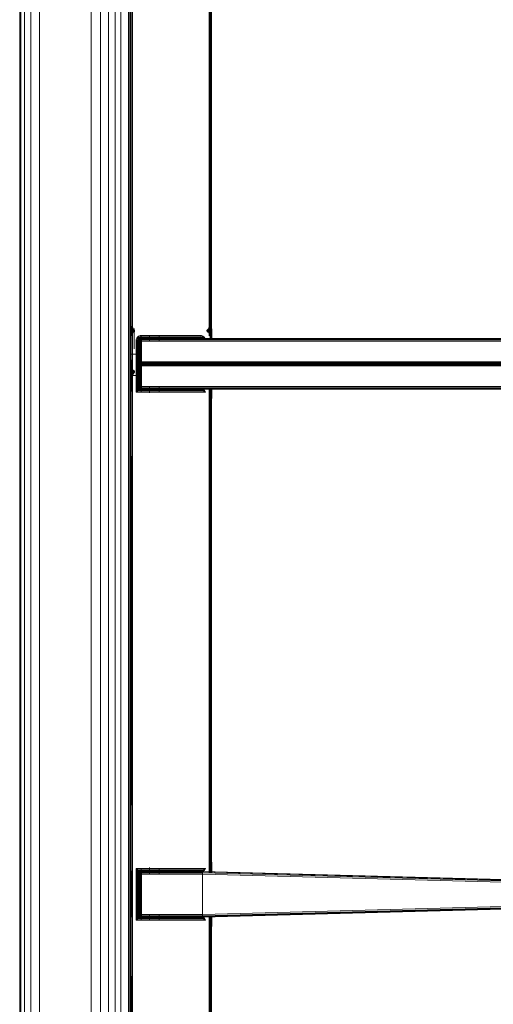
# Model space of a CAD drawing. Header units: millimetres. Extents: x 1 to 3476, y -521 to 159.
# Tile 94 of 130: x 2569 to 2673, y -403 to -187. Entities that reach past the tile are written whole.
import ezdxf

# ---------------------------------------------------------------- set-up
doc = ezdxf.new("R2010")
doc.units = ezdxf.units.MM
doc.layers.add('VG491211CA_dwg', color=8, linetype='Continuous', lineweight=9)

# ---------------------------------------------------------------- blocks, each defined once
blk = doc.blocks.new('VG491211CA_dwg-300031-Poziom 1')
at = {"color": 18, "lineweight": 9}
for p, q in [((0.75, -5.06), (0.75, -516.42)), ((1.02, -5.06), (1.02, -516.42)), ((1.83, -5.06), (1.83, -516.42)), ((3.18, -516.42), (3.18, -5.06)), ((5.07, -516.42), (5.07, -5.06)), ((16.43, -29.08), (16.43, -492.39)), ((18.45, -29.08), (18.45, -492.39)), ((20.21, -29.08), (20.21, -492.39)), ((21.69, -492.39), (21.69, -29.08)), ((22.91, -492.39), (22.91, -29.08)), ((24.61, -31.68), (24.61, -489.79)), ((24.92, -158.92), (24.92, -254.71)), ((25.04, -158.86), (25.04, -254.53)), ((25.22, -254.41), (25.22, -158.77)), ((25.49, -254.38), (25.49, -158.64)), ((42.29, -158.64), (42.29, -254.38)), ((42.55, -158.77), (42.29, -254.38)), ((42.55, -158.77), (42.55, -254.41)), ((42.73, -158.86), (42.55, -254.41)), ((42.74, -254.53), (42.73, -158.86)), ((42.74, -254.53), (42.85, -158.92)), ((42.85, -254.71), (42.85, -158.92)), ((25.04, -254.53), (25.22, -254.41)), ((25.22, -254.41), (25.49, -254.38)), ((25.24, -254.72), (25.22, -254.41)), ((25.54, -254.68), (25.22, -254.41)), ((25.49, -254.38), (25.54, -254.68)), ((42.23, -254.68), (42.29, -254.38)), ((42.55, -254.41), (42.23, -254.68)), ((42.29, -254.38), (42.55, -254.41)), ((42.55, -254.41), (42.54, -254.72)), ((42.55, -254.41), (42.74, -254.53)), ((24.92, -254.71), (24.89, -254.98)), ((24.89, -254.98), (24.96, -255.02)), ((24.89, -254.98), (24.92, -255.29)), ((24.89, -254.98), (24.89, -265.13)), ((24.89, -265.13), (24.89, -254.98)), ((25.04, -254.53), (24.92, -254.71)), ((24.92, -254.71), (25.07, -254.84)), ((24.92, -254.71), (24.96, -255.02)), ((24.92, -265.13), (24.92, -254.98)), ((24.96, -255.02), (24.92, -255.29)), ((24.92, -255.29), (25.07, -255.32)), ((24.92, -255.29), (25.04, -255.64)), ((24.92, -255.29), (24.92, -264.37)), ((25.07, -254.84), (24.96, -255.02)), ((24.96, -255.02), (25.15, -255.12)), ((24.96, -255.02), (25.07, -255.32)), ((25.07, -254.84), (25.04, -254.53)), ((25.24, -254.72), (25.04, -254.53)), ((25.04, -265.13), (25.04, -254.98)), ((25.04, -255.64), (25.07, -255.32)), ((25.04, -255.64), (25.21, -255.62)), ((25.22, -256.02), (25.04, -255.64)), ((25.04, -255.64), (25.04, -264.02)), ((25.24, -254.72), (25.07, -254.84)), ((25.15, -255.12), (25.07, -254.84)), ((25.33, -255.02), (25.07, -254.84)), ((25.07, -255.32), (25.15, -255.12)), ((25.07, -255.32), (25.3, -255.35)), ((25.07, -255.32), (25.21, -255.62)), ((25.33, -255.02), (25.15, -255.12)), ((25.3, -255.35), (25.15, -255.12)), ((25.21, -255.62), (25.3, -255.35)), ((25.21, -255.62), (25.61, -255.7)), ((25.21, -255.62), (25.47, -255.99)), ((25.22, -256.02), (25.21, -255.62)), ((25.22, -254.98), (25.22, -265.13)), ((25.22, -263.64), (25.22, -256.02)), ((25.49, -256.42), (25.22, -256.02)), ((25.54, -254.68), (25.24, -254.72)), ((25.33, -255.02), (25.24, -254.72)), ((25.3, -255.35), (25.33, -255.02)), ((25.3, -255.35), (25.55, -255.26)), ((25.61, -255.7), (25.3, -255.35)), ((25.54, -254.68), (25.33, -255.02)), ((25.7, -254.98), (25.33, -255.02)), ((25.55, -255.26), (25.33, -255.02)), ((25.61, -255.7), (25.47, -255.99)), ((25.47, -255.99), (25.49, -256.42)), ((25.49, -254.98), (25.49, -256.42)), ((25.49, -263.23), (25.49, -256.42)), ((25.54, -254.68), (25.7, -254.98)), ((25.55, -255.26), (25.7, -254.98)), ((25.55, -255.26), (25.96, -255.28)), ((25.61, -255.7), (25.55, -255.26)), ((25.9, -255.56), (25.55, -255.26)), ((25.9, -255.56), (25.61, -255.7)), ((25.7, -254.98), (25.96, -255.28)), ((25.87, -254.84), (25.87, -259.3)), ((25.96, -255.28), (25.9, -255.56)), ((26.59, -256.68), (26.83, -256.49)), ((26.83, -256.49), (26.8, -256.89)), ((26.83, -256.49), (27.14, -256.38)), ((27.02, -256.72), (26.83, -256.49)), ((27.14, -256.38), (27.29, -256.64)), ((40.64, -256.38), (27.14, -256.38)), ((27.41, -260.09), (27.41, -256.34)), ((29.24, -257.58), (29.24, -256.38)), ((31.34, -257.58), (31.34, -256.38)), ((40.48, -256.64), (40.64, -256.38)), ((40.64, -256.38), (40.94, -256.49)), ((40.94, -256.49), (40.76, -256.72)), ((40.94, -256.49), (41.19, -256.68)), ((40.94, -256.49), (40.97, -256.89)), ((41.81, -255.28), (42.07, -254.98)), ((41.81, -255.28), (42.23, -255.26)), ((41.88, -255.56), (41.81, -255.28)), ((42.23, -255.26), (41.88, -255.56)), ((42.16, -255.7), (41.88, -255.56)), ((42.07, -254.98), (42.23, -254.68)), ((42.44, -255.02), (42.07, -254.98)), ((42.07, -254.98), (42.23, -255.26)), ((42.23, -255.26), (42.16, -255.7)), ((42.16, -255.7), (42.48, -255.35)), ((42.16, -255.7), (42.56, -255.62)), ((42.3, -255.99), (42.16, -255.7)), ((42.54, -254.72), (42.23, -254.68)), ((42.23, -254.68), (42.44, -255.02)), ((42.44, -255.02), (42.23, -255.26)), ((42.23, -255.26), (42.48, -255.35)), ((42.29, -256.42), (42.29, -254.98)), ((42.29, -256.42), (42.3, -255.99)), ((42.55, -256.02), (42.29, -256.42)), ((42.3, -255.99), (42.56, -255.62)), ((42.54, -254.72), (42.44, -255.02)), ((42.71, -254.84), (42.44, -255.02)), ((42.63, -255.12), (42.44, -255.02)), ((42.44, -255.02), (42.48, -255.35)), ((42.48, -255.35), (42.63, -255.12)), ((42.48, -255.35), (42.71, -255.32)), ((42.48, -255.35), (42.56, -255.62)), ((42.74, -254.53), (42.54, -254.72)), ((42.71, -254.84), (42.54, -254.72)), ((42.55, -257.32), (42.55, -254.98)), ((42.56, -255.62), (42.55, -256.02)), ((42.74, -255.64), (42.55, -256.02)), ((42.55, -256.02), (42.55, -257.32)), ((42.56, -255.62), (42.71, -255.32)), ((42.56, -255.62), (42.74, -255.64)), ((42.71, -254.84), (42.63, -255.12)), ((42.81, -255.02), (42.63, -255.12)), ((42.63, -255.12), (42.71, -255.32)), ((42.74, -254.53), (42.71, -254.84)), ((42.85, -254.71), (42.71, -254.84)), ((42.81, -255.02), (42.71, -254.84)), ((42.71, -255.32), (42.81, -255.02)), ((42.85, -255.29), (42.71, -255.32)), ((42.71, -255.32), (42.74, -255.64)), ((42.85, -254.71), (42.74, -254.53)), ((42.74, -254.98), (42.74, -257.32)), ((42.74, -255.64), (42.85, -255.29)), ((42.74, -257.32), (42.74, -255.64)), ((42.81, -255.02), (42.85, -254.71)), ((42.89, -254.98), (42.81, -255.02)), ((42.85, -255.29), (42.81, -255.02)), ((42.89, -254.98), (42.85, -254.71)), ((42.85, -255.29), (42.89, -254.98)), ((42.85, -254.98), (42.85, -257.32)), ((42.85, -257.32), (42.85, -255.29)), ((42.89, -257.32), (42.89, -254.98)), ((42.89, -254.98), (42.89, -257.32)), ((26.29, -257.22), (26.41, -256.92)), ((26.29, -257.22), (26.29, -262.43)), ((26.55, -257.38), (26.29, -257.22)), ((26.41, -256.92), (26.59, -256.68)), ((26.41, -256.92), (26.8, -256.89)), ((26.41, -256.92), (26.63, -257.11)), ((26.63, -257.11), (26.55, -257.38)), ((26.55, -257.38), (26.78, -257.21)), ((26.55, -257.38), (26.55, -262.28)), ((26.74, -257.49), (26.55, -257.38)), ((26.8, -256.89), (26.59, -256.68)), ((26.8, -256.89), (26.63, -257.11)), ((26.63, -257.11), (26.91, -257)), ((26.63, -257.11), (26.78, -257.21)), ((26.78, -257.21), (26.74, -257.49)), ((26.74, -257.49), (26.89, -257.29)), ((26.85, -257.55), (26.74, -257.49)), ((26.74, -257.49), (26.74, -262.17)), ((26.91, -257), (26.78, -257.21)), ((26.78, -257.21), (27.01, -257.09)), ((26.78, -257.21), (26.89, -257.29)), ((27.02, -256.72), (26.8, -256.89)), ((26.91, -257), (26.8, -256.89)), ((26.85, -257.55), (26.89, -257.29)), ((26.85, -257.55), (26.92, -257.31)), ((26.85, -262.1), (26.85, -257.55)), ((26.89, -257.58), (26.85, -257.55)), ((26.89, -257.29), (27.01, -257.09)), ((26.89, -257.29), (26.92, -257.31)), ((26.89, -257.58), (26.92, -257.31)), ((26.92, -257.31), (26.89, -257.58)), ((26.89, -257.58), (26.96, -257.33)), ((26.89, -257.58), (26.89, -262.08)), ((26.92, -257.58), (26.89, -257.58)), ((26.89, -262.08), (26.89, -257.58)), ((27.02, -256.72), (26.91, -257)), ((27.12, -256.87), (26.91, -257)), ((27.01, -257.09), (26.91, -257)), ((26.92, -257.31), (27.01, -257.09)), ((26.92, -257.31), (27.04, -257.13)), ((27.04, -257.13), (26.92, -257.31)), ((26.92, -257.31), (27.06, -257.14)), ((26.92, -257.31), (26.96, -257.33)), ((26.96, -257.33), (26.92, -257.58)), ((26.92, -257.58), (27.06, -257.37)), ((26.92, -257.58), (26.92, -262.08)), ((27.04, -257.58), (26.92, -257.58)), ((27.06, -257.14), (26.96, -257.33)), ((26.96, -257.33), (27.11, -257.2)), ((26.96, -257.33), (27.06, -257.37)), ((27.01, -257.09), (27.12, -256.87)), ((27.01, -257.09), (27.2, -256.98)), ((27.22, -257.01), (27.01, -257.09)), ((27.04, -257.13), (27.01, -257.09)), ((27.29, -256.64), (27.02, -256.72)), ((27.12, -256.87), (27.02, -256.72)), ((27.22, -257.01), (27.04, -257.13)), ((27.04, -257.13), (27.22, -257.01)), ((27.06, -257.14), (27.04, -257.13)), ((27.04, -257.58), (27.06, -257.37)), ((27.04, -262.08), (27.04, -257.58)), ((27.22, -257.58), (27.04, -257.58)), ((27.22, -257.01), (27.06, -257.14)), ((27.24, -257.05), (27.06, -257.14)), ((27.11, -257.2), (27.06, -257.14)), ((27.06, -257.37), (27.11, -257.2)), ((27.06, -257.37), (27.24, -257.33)), ((27.22, -257.58), (27.06, -257.37)), ((27.24, -257.05), (27.11, -257.2)), ((27.11, -257.2), (27.28, -257.14)), ((27.24, -257.33), (27.11, -257.2)), ((27.29, -256.64), (27.12, -256.87)), ((27.4, -256.83), (27.12, -256.87)), ((27.2, -256.98), (27.12, -256.87)), ((27.2, -256.98), (27.4, -256.83)), ((27.2, -256.98), (27.47, -256.94)), ((27.22, -257.01), (27.2, -256.98)), ((27.22, -257.01), (27.47, -256.94)), ((27.49, -256.98), (27.22, -257.01)), ((27.22, -257.01), (27.49, -256.98)), ((27.24, -257.05), (27.22, -257.01)), ((27.22, -257.58), (27.24, -257.33)), ((27.22, -262.08), (27.22, -257.58)), ((27.49, -257.58), (27.22, -257.58)), ((27.49, -256.98), (27.24, -257.05)), ((27.49, -257.01), (27.24, -257.05)), ((27.28, -257.14), (27.24, -257.05)), ((27.24, -257.33), (27.28, -257.14)), ((27.24, -257.33), (27.49, -257.31)), ((27.49, -257.58), (27.24, -257.33)), ((27.49, -257.01), (27.28, -257.14)), ((27.28, -257.14), (27.49, -257.13)), ((27.49, -257.31), (27.28, -257.14)), ((27.29, -256.64), (27.4, -256.83)), ((40.48, -256.64), (27.29, -256.64)), ((40.37, -256.83), (27.4, -256.83)), ((27.4, -256.83), (27.47, -256.94)), ((27.47, -256.94), (40.31, -256.94)), ((27.47, -256.94), (27.49, -256.98)), ((27.49, -256.98), (27.49, -257.01)), ((40.89, -256.98), (27.49, -256.98)), ((27.49, -256.98), (40.29, -256.98)), ((27.49, -257.01), (27.49, -257.13)), ((40.89, -257.01), (27.49, -257.01)), ((27.49, -257.13), (40.89, -257.13)), ((27.49, -257.13), (27.49, -257.31)), ((27.49, -257.31), (40.89, -257.31)), ((27.49, -257.31), (27.49, -257.58)), ((27.49, -257.58), (40.89, -257.58)), ((27.49, -262.08), (27.49, -257.58)), ((40.29, -256.98), (40.31, -256.94)), ((40.55, -257.01), (40.29, -256.98)), ((40.29, -256.98), (40.65, -257.02)), ((40.29, -256.98), (40.81, -257.01)), ((40.55, -257.01), (40.29, -256.98)), ((40.31, -256.94), (40.37, -256.83)), ((40.31, -256.94), (40.57, -256.98)), ((40.31, -256.94), (40.55, -257.01)), ((40.37, -256.83), (40.48, -256.64)), ((40.65, -256.87), (40.37, -256.83)), ((40.37, -256.83), (40.57, -256.98)), ((40.76, -256.72), (40.48, -256.64)), ((40.48, -256.64), (40.65, -256.87)), ((40.57, -256.98), (40.55, -257.01)), ((40.55, -257.01), (40.65, -257.02)), ((40.76, -257.12), (40.55, -257.01)), ((40.76, -257.12), (40.55, -257.01)), ((40.74, -257.13), (40.55, -257.01)), ((40.55, -257.01), (40.77, -257.09)), ((40.65, -256.87), (40.57, -256.98)), ((40.57, -256.98), (40.77, -257.09)), ((40.76, -256.72), (40.65, -256.87)), ((40.86, -257), (40.65, -256.87)), ((40.65, -256.87), (40.77, -257.09)), ((40.65, -257.02), (40.81, -257.01)), ((40.77, -257.12), (40.65, -257.02)), ((40.65, -257.02), (40.89, -257.11)), ((40.74, -257.13), (40.77, -257.09)), ((40.85, -257.31), (40.74, -257.13)), ((40.74, -257.13), (40.85, -257.31)), ((40.97, -256.89), (40.76, -256.72)), ((40.76, -256.72), (40.86, -257)), ((40.76, -257.12), (40.89, -257.3)), ((40.77, -257.09), (40.86, -257)), ((40.77, -257.09), (40.89, -257.29)), ((40.85, -257.31), (40.77, -257.09)), ((40.89, -257.11), (40.77, -257.12)), ((40.77, -257.12), (40.89, -257.3)), ((40.86, -257), (40.97, -256.89)), ((117.3, -257.01), (40.89, -257.01)), ((40.89, -257.13), (117.11, -257.13)), ((117, -257.31), (40.89, -257.31)), ((40.89, -257.58), (116.96, -257.58)), ((40.97, -256.89), (41.19, -256.68)), ((41.37, -256.92), (40.97, -256.89)), ((41.19, -256.68), (41.37, -256.92)), ((24.92, -260.42), (24.88, -260.42)), ((24.88, -260.42), (24.92, -260.42)), ((24.88, -260.42), (24.92, -270.12)), ((24.88, -260.42), (24.88, -270.12)), ((24.88, -270.12), (24.88, -260.42)), ((25.03, -260.42), (24.92, -260.42)), ((24.92, -260.42), (25.03, -260.42)), ((24.92, -260.42), (24.92, -270.12)), ((24.92, -270.12), (24.92, -260.42)), ((25.22, -260.42), (25.03, -260.42)), ((25.03, -260.42), (25.22, -260.42)), ((25.03, -260.42), (25.03, -270.06)), ((25.22, -269.97), (25.03, -260.42)), ((25.03, -270.06), (25.03, -260.42)), ((25.48, -260.42), (25.22, -260.42)), ((25.22, -260.42), (25.48, -260.42)), ((25.22, -269.97), (25.22, -260.42)), ((25.48, -269.84), (25.22, -260.42)), ((25.22, -260.42), (25.22, -269.97)), ((25.48, -260.42), (27.49, -260.42)), ((25.48, -269.84), (25.48, -260.42)), ((26.8, -262.09), (26.28, -261.82)), ((26.28, -261.82), (26.64, -262.19)), ((26.28, -261.82), (26.54, -262.35)), ((26.28, -261.82), (26.28, -268.74)), ((27.49, -261.82), (26.28, -261.82)), ((26.29, -262.43), (26.55, -262.28)), ((26.41, -262.74), (26.29, -262.43)), ((26.63, -262.55), (26.41, -262.74)), ((26.59, -262.98), (26.41, -262.74)), ((26.41, -262.74), (26.8, -262.77)), ((26.64, -262.19), (26.54, -262.35)), ((26.77, -262.57), (26.54, -262.35)), ((26.54, -262.35), (26.54, -268.21)), ((26.75, -262.65), (26.54, -262.35)), ((26.55, -262.28), (26.74, -262.17)), ((26.55, -262.28), (26.78, -262.45)), ((26.55, -262.28), (26.63, -262.55)), ((26.59, -262.98), (26.8, -262.77)), ((26.83, -263.16), (26.59, -262.98)), ((26.78, -262.45), (26.63, -262.55)), ((26.63, -262.55), (26.91, -262.66)), ((26.63, -262.55), (26.8, -262.77)), ((26.8, -262.09), (26.64, -262.19)), ((27.03, -262.31), (26.64, -262.19)), ((26.64, -262.19), (26.88, -262.42)), ((26.64, -262.19), (26.77, -262.57)), ((26.84, -262.95), (26.73, -262.72)), ((26.73, -262.72), (26.73, -267.84)), ((26.74, -262.17), (26.85, -262.1)), ((26.74, -262.17), (26.78, -262.45)), ((26.89, -262.37), (26.74, -262.17)), ((26.75, -262.65), (26.88, -262.72)), ((26.77, -262.57), (26.88, -262.42)), ((26.77, -262.57), (26.99, -262.54)), ((26.77, -262.57), (26.88, -262.72)), ((26.89, -262.37), (26.78, -262.45)), ((26.78, -262.45), (26.91, -262.66)), ((27.01, -262.56), (26.78, -262.45)), ((27.1, -262.29), (26.8, -262.09)), ((27.1, -262.29), (26.8, -262.09)), ((26.8, -262.77), (26.91, -262.66)), ((26.8, -262.77), (27.02, -262.94)), ((26.83, -263.16), (26.8, -262.77)), ((26.83, -263.16), (27.02, -262.94)), ((26.84, -262.95), (26.88, -262.72)), ((26.84, -262.95), (26.92, -262.76)), ((26.84, -267.61), (26.84, -262.95)), ((26.88, -263.02), (26.84, -262.95)), ((26.85, -262.1), (26.89, -262.08)), ((26.89, -262.37), (26.85, -262.1)), ((26.92, -262.34), (26.85, -262.1)), ((26.88, -262.42), (27.03, -262.31)), ((26.99, -262.54), (26.88, -262.42)), ((26.88, -262.72), (26.99, -262.54)), ((26.88, -262.72), (27.03, -262.57)), ((26.88, -262.72), (26.92, -262.76)), ((26.88, -263.02), (26.92, -262.76)), ((26.92, -262.76), (26.88, -263.02)), ((26.88, -263.02), (26.95, -262.78)), ((26.88, -263.02), (26.88, -267.54)), ((26.92, -263.02), (26.88, -263.02)), ((26.88, -267.54), (26.88, -263.02)), ((26.89, -262.08), (26.92, -262.08)), ((26.89, -262.08), (26.92, -262.34)), ((26.92, -262.34), (26.89, -262.08)), ((26.89, -262.08), (26.96, -262.33)), ((26.92, -262.34), (26.89, -262.37)), ((27.01, -262.56), (26.89, -262.37)), ((26.91, -262.66), (27.01, -262.56)), ((26.91, -262.66), (27.12, -262.79)), ((27.02, -262.94), (26.91, -262.66)), ((26.92, -262.08), (27.04, -262.08)), ((26.92, -262.08), (27.06, -262.29)), ((26.92, -262.08), (26.96, -262.33)), ((26.96, -262.33), (26.92, -262.34)), ((26.92, -262.34), (27.04, -262.53)), ((27.04, -262.53), (26.92, -262.34)), ((26.92, -262.34), (27.06, -262.51)), ((26.92, -262.34), (27.01, -262.56)), ((26.92, -262.76), (27.03, -262.57)), ((27.03, -262.57), (26.92, -262.76)), ((26.92, -262.76), (27.05, -262.59)), ((26.92, -262.76), (26.95, -262.78)), ((26.95, -262.78), (26.92, -263.02)), ((26.92, -263.02), (27.05, -262.82)), ((26.92, -263.02), (26.92, -267.54)), ((27.03, -263.02), (26.92, -263.02)), ((27.05, -262.59), (26.95, -262.78)), ((26.95, -262.78), (27.1, -262.65)), ((26.95, -262.78), (27.05, -262.82)), ((27.06, -262.29), (26.96, -262.33)), ((26.96, -262.33), (27.11, -262.46)), ((26.96, -262.33), (27.06, -262.51)), ((26.99, -262.54), (27.03, -262.31)), ((26.99, -262.54), (27.18, -262.42)), ((27.03, -262.57), (26.99, -262.54)), ((27.01, -262.56), (27.04, -262.53)), ((27.12, -262.79), (27.01, -262.56)), ((27.2, -262.68), (27.01, -262.56)), ((27.22, -262.64), (27.01, -262.56)), ((27.02, -262.94), (27.12, -262.79)), ((27.02, -262.94), (27.29, -263.02)), ((27.03, -262.31), (27.18, -262.42)), ((27.03, -262.57), (27.18, -262.42)), ((27.22, -262.46), (27.03, -262.57)), ((27.03, -262.57), (27.22, -262.46)), ((27.05, -262.59), (27.03, -262.57)), ((27.03, -263.02), (27.05, -262.82)), ((27.03, -267.54), (27.03, -263.02)), ((27.22, -263.02), (27.03, -263.02)), ((27.04, -262.08), (27.22, -262.08)), ((27.06, -262.29), (27.04, -262.08)), ((27.04, -262.53), (27.06, -262.51)), ((27.22, -262.64), (27.04, -262.53)), ((27.04, -262.53), (27.22, -262.64)), ((27.22, -262.46), (27.05, -262.59)), ((27.23, -262.5), (27.05, -262.59)), ((27.1, -262.65), (27.05, -262.59)), ((27.05, -262.82), (27.1, -262.65)), ((27.05, -262.82), (27.23, -262.78)), ((27.22, -263.02), (27.05, -262.82)), ((27.22, -262.08), (27.06, -262.29)), ((27.11, -262.46), (27.06, -262.29)), ((27.24, -262.33), (27.06, -262.29)), ((27.06, -262.51), (27.11, -262.46)), ((27.06, -262.51), (27.24, -262.61)), ((27.22, -262.64), (27.06, -262.51)), ((27.1, -262.29), (27.18, -262.42)), ((27.23, -262.5), (27.1, -262.65)), ((27.1, -262.65), (27.27, -262.59)), ((27.23, -262.78), (27.1, -262.65)), ((27.24, -262.33), (27.11, -262.46)), ((27.24, -262.61), (27.11, -262.46)), ((27.28, -262.51), (27.11, -262.46)), ((27.12, -262.79), (27.2, -262.68)), ((27.12, -262.79), (27.4, -262.83)), ((27.29, -263.02), (27.12, -262.79)), ((27.29, -263.02), (27.14, -263.28)), ((40.58, -262.27), (27.18, -262.27)), ((27.18, -262.27), (27.4, -262.39)), ((27.18, -262.42), (27.4, -262.39)), ((27.22, -262.46), (27.18, -262.42)), ((27.2, -262.68), (27.22, -262.64)), ((27.4, -262.83), (27.2, -262.68)), ((27.47, -262.72), (27.2, -262.68)), ((27.22, -262.08), (27.49, -262.08)), ((27.24, -262.33), (27.22, -262.08)), ((27.22, -262.46), (27.4, -262.39)), ((27.48, -262.42), (27.22, -262.46)), ((27.22, -262.46), (27.48, -262.42)), ((27.23, -262.5), (27.22, -262.46)), ((27.22, -262.64), (27.24, -262.61)), ((27.49, -262.68), (27.22, -262.64)), ((27.22, -262.64), (27.49, -262.68)), ((27.47, -262.72), (27.22, -262.64)), ((27.22, -263.02), (27.23, -262.78)), ((27.22, -267.54), (27.22, -263.02)), ((27.48, -263.02), (27.22, -263.02)), ((27.48, -262.42), (27.23, -262.5)), ((27.48, -262.46), (27.23, -262.5)), ((27.27, -262.59), (27.23, -262.5)), ((27.23, -262.78), (27.27, -262.59)), ((27.23, -262.78), (27.48, -262.76)), ((27.48, -263.02), (27.23, -262.78)), ((27.49, -262.08), (27.24, -262.33)), ((27.28, -262.51), (27.24, -262.33)), ((27.49, -262.34), (27.24, -262.33)), ((27.24, -262.61), (27.28, -262.51)), ((27.24, -262.61), (27.49, -262.64)), ((27.49, -262.68), (27.24, -262.61)), ((27.48, -262.46), (27.27, -262.59)), ((27.27, -262.59), (27.48, -262.57)), ((27.48, -262.76), (27.27, -262.59)), ((27.49, -262.34), (27.28, -262.51)), ((27.49, -262.64), (27.28, -262.51)), ((27.49, -262.53), (27.28, -262.51)), ((27.4, -262.83), (27.29, -263.02)), ((27.4, -262.39), (40.35, -262.39)), ((27.4, -262.39), (27.48, -262.42)), ((27.41, -263.31), (27.41, -261.82)), ((27.98, -262.42), (27.48, -262.42)), ((27.48, -262.42), (27.98, -262.42)), ((27.48, -262.57), (117.44, -262.57)), ((27.48, -262.57), (27.48, -262.76)), ((27.48, -262.76), (117.33, -262.76)), ((27.48, -262.76), (27.48, -263.02)), ((27.48, -263.02), (117.29, -263.02)), ((27.48, -267.54), (27.48, -263.02)), ((40.89, -262.08), (27.49, -262.08)), ((27.49, -262.08), (27.49, -262.34)), ((40.89, -262.34), (27.49, -262.34)), ((27.49, -262.34), (27.49, -262.53)), ((117.11, -262.53), (27.49, -262.53)), ((32.47, -262.46), (27.98, -262.46)), ((40.65, -262.29), (40.95, -262.09)), ((116.96, -262.08), (40.89, -262.08)), ((40.89, -262.34), (117, -262.34)), ((24.92, -264.37), (24.89, -265.13)), ((24.89, -265.13), (24.96, -264.64)), ((24.89, -265.13), (24.92, -265.13)), ((24.92, -265.13), (24.89, -265.13)), ((25.04, -264.02), (24.92, -264.37)), ((24.92, -264.37), (25.07, -264.34)), ((24.92, -264.37), (24.96, -264.64)), ((24.96, -264.64), (24.92, -265.13)), ((24.92, -265.13), (25.07, -264.82)), ((24.92, -265.13), (25.04, -265.13)), ((25.04, -265.13), (24.92, -265.13)), ((25.07, -264.34), (24.96, -264.64)), ((24.96, -264.64), (25.15, -264.54)), ((24.96, -264.64), (25.07, -264.82)), ((25.04, -264.02), (25.22, -263.64)), ((25.07, -264.34), (25.04, -264.02)), ((25.21, -264.04), (25.04, -264.02)), ((25.04, -265.13), (25.07, -264.82)), ((25.04, -265.13), (25.24, -264.93)), ((25.04, -265.13), (25.22, -265.13)), ((25.22, -265.13), (25.04, -265.13)), ((25.21, -264.04), (25.07, -264.34)), ((25.3, -264.3), (25.07, -264.34)), ((25.15, -264.54), (25.07, -264.34)), ((25.07, -264.82), (25.15, -264.54)), ((25.07, -264.82), (25.33, -264.64)), ((25.07, -264.82), (25.24, -264.93)), ((25.15, -264.54), (25.3, -264.3)), ((25.15, -264.54), (25.33, -264.64)), ((25.21, -264.04), (25.22, -263.64)), ((25.47, -263.67), (25.21, -264.04)), ((25.61, -263.96), (25.21, -264.04)), ((25.3, -264.3), (25.21, -264.04)), ((25.22, -263.64), (25.49, -263.23)), ((25.22, -265.13), (25.24, -264.93)), ((25.22, -265.13), (25.49, -265.13)), ((25.49, -265.13), (25.22, -265.13)), ((25.24, -264.93), (25.33, -264.64)), ((25.54, -264.98), (25.24, -264.93)), ((25.49, -265.13), (25.24, -264.93)), ((25.3, -264.3), (25.61, -263.96)), ((25.33, -264.64), (25.3, -264.3)), ((25.55, -264.4), (25.3, -264.3)), ((25.33, -264.64), (25.55, -264.4)), ((25.33, -264.64), (25.7, -264.68)), ((25.54, -264.98), (25.33, -264.64)), ((25.49, -263.23), (25.47, -263.67)), ((25.47, -263.67), (25.61, -263.96)), ((27.48, -265.13), (25.49, -265.13)), ((25.7, -264.68), (25.51, -265.06)), ((25.55, -264.4), (25.61, -263.96)), ((25.55, -264.4), (25.9, -264.09)), ((25.96, -264.38), (25.55, -264.4)), ((25.7, -264.68), (25.55, -264.4)), ((25.61, -263.96), (25.9, -264.09)), ((25.96, -264.38), (25.7, -264.68)), ((25.9, -264.09), (25.96, -264.38)), ((26.28, -265.13), (27.48, -265.13)), ((27.14, -263.28), (26.83, -263.16)), ((27.41, -268.82), (27.41, -265.06)), ((26.54, -268.21), (26.28, -268.74)), ((26.28, -268.74), (26.64, -268.37)), ((26.28, -268.74), (26.8, -268.48)), ((26.28, -268.74), (41.48, -268.74)), ((26.75, -267.91), (26.54, -268.21)), ((26.75, -267.91), (26.54, -268.21)), ((26.54, -268.21), (26.64, -268.37)), ((26.77, -267.99), (26.64, -268.37)), ((26.64, -268.37), (26.88, -268.14)), ((26.64, -268.37), (27.03, -268.25)), ((26.64, -268.37), (26.8, -268.48)), ((26.73, -267.84), (26.84, -267.61)), ((26.75, -267.91), (26.88, -267.84)), ((26.77, -267.99), (26.88, -267.84)), ((26.88, -268.14), (26.77, -267.99)), ((26.99, -268.03), (26.77, -267.99)), ((27.03, -268.25), (26.8, -268.48)), ((27.1, -268.27), (26.8, -268.48)), ((26.8, -268.48), (40.95, -268.48)), ((26.84, -267.61), (26.88, -267.54)), ((26.88, -267.84), (26.84, -267.61)), ((26.92, -267.8), (26.84, -267.61)), ((26.92, -267.8), (26.88, -267.54)), ((26.88, -267.54), (26.95, -267.91)), ((26.88, -267.54), (26.92, -267.8)), ((26.88, -267.54), (26.92, -267.54)), ((26.92, -267.8), (26.88, -267.54)), ((26.88, -267.54), (26.92, -267.8)), ((26.88, -267.54), (26.95, -267.78)), ((26.92, -267.8), (26.88, -267.84)), ((26.99, -268.03), (26.88, -267.84)), ((27.03, -267.99), (26.88, -267.84)), ((26.99, -268.03), (26.88, -268.14)), ((27.03, -268.25), (26.88, -268.14)), ((26.92, -267.54), (27.03, -267.54)), ((26.92, -267.54), (27.05, -267.74)), ((26.92, -267.54), (26.95, -267.78)), ((26.95, -267.78), (26.92, -267.8)), ((26.95, -267.91), (26.92, -267.8)), ((26.92, -267.8), (27.04, -268)), ((26.92, -267.8), (27.03, -267.99)), ((27.03, -267.99), (26.92, -267.8)), ((26.92, -267.8), (27.04, -268)), ((26.92, -267.8), (26.95, -267.91)), ((27.03, -267.99), (26.92, -267.8)), ((26.92, -267.8), (27.03, -267.99)), ((26.92, -267.8), (27.05, -267.97)), ((27.05, -267.74), (26.95, -267.78)), ((26.95, -267.78), (27.1, -267.91)), ((26.95, -267.78), (27.05, -267.97)), ((27.04, -268), (26.95, -267.91)), ((26.95, -267.91), (27.07, -268.04)), ((26.95, -267.91), (27.04, -268)), ((27.03, -267.99), (26.99, -268.03)), ((27.03, -268.25), (26.99, -268.03)), ((27.18, -268.14), (26.99, -268.03)), ((27.03, -267.54), (27.22, -267.54)), ((27.05, -267.74), (27.03, -267.54)), ((27.05, -267.97), (27.03, -267.99)), ((27.03, -267.99), (27.04, -268)), ((27.04, -268), (27.03, -267.99)), ((27.22, -268.1), (27.03, -267.99)), ((27.03, -267.99), (27.22, -268.1)), ((27.22, -268.1), (27.03, -267.99)), ((27.03, -267.99), (27.22, -268.1)), ((27.21, -268.1), (27.03, -267.99)), ((27.03, -267.99), (27.21, -268.1)), ((27.18, -268.14), (27.03, -267.99)), ((27.03, -268.25), (27.18, -268.14)), ((27.07, -268.04), (27.04, -268)), ((27.04, -268), (27.07, -268.04)), ((27.22, -268.11), (27.04, -268)), ((27.21, -268.1), (27.04, -268)), ((27.04, -268), (27.22, -268.11)), ((27.04, -268), (27.21, -268.1)), ((27.22, -267.54), (27.05, -267.74)), ((27.1, -267.91), (27.05, -267.74)), ((27.23, -267.78), (27.05, -267.74)), ((27.1, -267.91), (27.05, -267.97)), ((27.05, -267.97), (27.23, -268.06)), ((27.22, -268.1), (27.05, -267.97)), ((27.07, -268.04), (27.22, -268.11)), ((27.23, -267.78), (27.1, -267.91)), ((27.23, -268.06), (27.1, -267.91)), ((27.27, -267.97), (27.1, -267.91)), ((27.1, -268.27), (27.18, -268.14)), ((27.18, -268.14), (27.22, -268.1)), ((27.4, -268.18), (27.18, -268.14)), ((27.4, -268.18), (27.18, -268.29)), ((27.18, -268.29), (40.58, -268.29)), ((27.22, -268.11), (27.21, -268.1)), ((27.21, -268.1), (27.22, -268.1)), ((27.48, -268.14), (27.21, -268.1)), ((27.48, -268.14), (27.21, -268.1)), ((27.21, -268.1), (27.22, -268.11)), ((27.21, -268.1), (27.48, -268.14)), ((27.21, -268.1), (27.48, -268.14)), ((27.22, -268.1), (27.21, -268.1)), ((27.22, -267.54), (27.48, -267.54)), ((27.23, -267.78), (27.22, -267.54)), ((27.22, -268.1), (27.23, -268.06)), ((27.48, -268.14), (27.22, -268.1)), ((27.48, -268.14), (27.22, -268.1)), ((27.22, -268.1), (27.48, -268.14)), ((27.22, -268.1), (27.48, -268.14)), ((27.4, -268.18), (27.22, -268.1)), ((27.22, -268.11), (27.48, -268.14)), ((27.48, -267.54), (27.23, -267.78)), ((27.27, -267.97), (27.23, -267.78)), ((27.48, -267.8), (27.23, -267.78)), ((27.23, -268.06), (27.27, -267.97)), ((27.23, -268.06), (27.48, -268.1)), ((27.48, -268.14), (27.23, -268.06)), ((27.48, -267.8), (27.27, -267.97)), ((27.48, -268.1), (27.27, -267.97)), ((27.48, -267.99), (27.27, -267.97)), ((27.48, -268.14), (27.4, -268.18)), ((40.35, -268.18), (27.4, -268.18)), ((40.68, -267.54), (27.48, -267.54)), ((27.48, -267.54), (27.48, -267.8)), ((117.33, -267.8), (27.48, -267.8)), ((27.48, -267.8), (27.48, -267.99)), ((40.68, -267.99), (27.48, -267.99)), ((27.48, -267.99), (27.48, -268.1)), ((27.48, -268.1), (40.69, -268.1)), ((27.48, -268.1), (27.48, -268.14)), ((27.48, -268.14), (40.69, -268.14)), ((40.28, -268.14), (27.48, -268.14)), ((29.24, -268.94), (29.24, -267.54)), ((31.34, -268.74), (31.34, -267.54)), ((40.54, -268.1), (40.28, -268.14)), ((40.28, -268.14), (40.54, -268.1)), ((40.35, -268.18), (40.28, -268.14)), ((40.31, -268.14), (40.28, -268.14)), ((40.31, -268.14), (40.59, -268.1)), ((40.31, -268.14), (40.54, -268.1)), ((40.42, -268.14), (40.31, -268.14)), ((40.54, -268.1), (40.35, -268.18)), ((40.58, -268.14), (40.35, -268.18)), ((40.58, -268.29), (40.35, -268.18)), ((40.42, -268.14), (40.59, -268.1)), ((40.42, -268.14), (40.72, -268.11)), ((40.61, -268.14), (40.42, -268.14)), ((40.59, -268.1), (40.54, -268.1)), ((40.54, -268.1), (40.58, -268.14)), ((40.73, -268.25), (40.58, -268.14)), ((40.65, -268.27), (40.58, -268.14)), ((40.89, -268.1), (40.61, -268.14)), ((40.61, -268.14), (40.72, -268.11)), ((40.86, -268.14), (40.61, -268.14)), ((40.65, -268.27), (40.95, -268.48)), ((40.65, -268.27), (40.95, -268.48)), ((117.29, -267.54), (40.68, -267.54)), ((117.44, -267.99), (40.68, -267.99)), ((40.69, -268.1), (117.63, -268.1)), ((40.76, -268.03), (40.73, -268.25)), ((40.88, -268.14), (40.73, -268.25)), ((40.73, -268.25), (41.15, -268.41)), ((41.13, -268.1), (40.86, -268.14)), ((40.86, -268.14), (40.89, -268.1)), ((41.15, -268.41), (40.88, -268.14)), ((40.95, -268.48), (41.15, -268.41)), ((40.95, -268.48), (41.48, -268.74)), ((41.15, -268.41), (40.99, -267.99)), ((41.15, -268.41), (41.22, -268.21)), ((41.48, -268.74), (41.15, -268.41)), ((41.48, -268.74), (41.22, -268.21)), ((42.34, -267.8), (42.28, -269.84)), ((42.28, -267.8), (42.28, -269.84)), ((42.58, -267.8), (42.54, -269.97)), ((42.54, -267.8), (42.54, -269.97)), ((42.54, -269.97), (42.54, -267.8)), ((42.73, -270.06), (42.73, -267.8)), ((42.73, -270.06), (42.75, -267.8)), ((42.73, -270.06), (42.73, -267.8)), ((42.84, -270.12), (42.84, -267.8)), ((42.84, -270.12), (42.85, -267.8)), ((42.84, -267.8), (42.84, -270.12)), ((42.88, -270.12), (42.88, -267.8)), ((42.88, -267.8), (42.88, -270.12)), ((24.92, -270.12), (24.91, -292.66)), ((25.03, -270.06), (24.92, -371.72)), ((24.92, -270.12), (24.92, -371.72)), ((25.03, -270.06), (25.03, -371.78)), ((25.22, -371.87), (25.03, -270.06)), ((25.22, -371.87), (25.22, -269.97)), ((25.48, -372), (25.22, -269.97)), ((25.48, -372), (25.48, -269.84)), ((42.28, -269.84), (42.54, -371.87)), ((42.28, -269.84), (42.28, -372)), ((42.54, -269.97), (42.73, -371.78)), ((42.54, -269.97), (42.54, -371.87)), ((42.73, -270.06), (42.73, -371.78)), ((42.73, -371.78), (42.84, -270.12)), ((42.84, -371.72), (42.84, -270.12)), ((42.84, -371.72), (42.85, -357.8)), ((24.92, -371.72), (24.88, -385.78)), ((24.88, -371.72), (24.88, -385.76)), ((24.88, -385.76), (24.88, -371.72)), ((24.92, -371.72), (24.92, -385.76)), ((24.92, -385.76), (24.92, -371.72)), ((25.03, -371.78), (24.92, -385.76)), ((25.03, -371.78), (25.03, -385.7)), ((25.22, -385.61), (25.03, -371.78)), ((25.03, -385.7), (25.03, -371.78)), ((25.22, -385.61), (25.22, -371.87)), ((25.48, -385.48), (25.22, -371.87)), ((25.22, -371.87), (25.22, -385.61)), ((25.48, -385.48), (25.48, -372)), ((27.41, -384.38), (27.41, -373.03)), ((29.24, -374.3), (29.24, -372.9)), ((42.28, -372), (42.32, -374.08)), ((42.28, -372), (42.28, -374.08)), ((42.54, -371.87), (42.57, -374.09)), ((42.54, -371.87), (42.54, -374.09)), ((42.54, -374.09), (42.54, -371.87)), ((42.73, -374.09), (42.73, -371.78)), ((42.73, -374.09), (42.73, -371.78)), ((42.82, -374.09), (42.84, -371.72)), ((42.84, -374.09), (42.84, -371.72)), ((42.84, -371.72), (42.84, -374.09)), ((42.87, -374.1), (42.88, -371.7)), ((42.88, -374.1), (42.88, -371.72)), ((42.88, -371.72), (42.88, -374.1)), ((26.8, -373.37), (26.28, -373.1)), ((26.28, -373.1), (26.64, -373.47)), ((26.28, -373.1), (26.54, -373.63)), ((26.28, -373.1), (26.28, -384.38)), ((41.48, -373.1), (26.28, -373.1)), ((26.64, -373.47), (26.54, -373.63)), ((26.77, -373.85), (26.54, -373.63)), ((26.54, -373.63), (26.54, -383.85)), ((26.75, -373.93), (26.54, -373.63)), ((26.8, -373.37), (26.64, -373.47)), ((27.03, -373.59), (26.64, -373.47)), ((26.64, -373.47), (26.88, -373.7)), ((26.64, -373.47), (26.77, -373.85)), ((26.84, -374.23), (26.73, -374)), ((26.73, -374), (26.73, -383.48)), ((26.75, -373.93), (26.88, -374)), ((26.77, -373.85), (26.88, -373.7)), ((26.77, -373.85), (26.99, -373.82)), ((26.77, -373.85), (26.88, -374)), ((27.1, -373.57), (26.8, -373.37)), ((40.95, -373.37), (26.8, -373.37)), ((27.1, -373.57), (26.8, -373.37)), ((26.84, -374.23), (26.88, -374)), ((26.84, -374.23), (26.92, -374.04)), ((26.84, -383.25), (26.84, -374.23)), ((26.88, -374.3), (26.84, -374.23)), ((26.88, -373.7), (27.03, -373.59)), ((26.99, -373.82), (26.88, -373.7)), ((26.88, -374), (26.99, -373.82)), ((26.88, -374), (27.03, -373.85)), ((26.88, -374), (26.92, -374.04)), ((26.88, -374.3), (26.92, -374.04)), ((26.92, -374.04), (26.88, -374.3)), ((26.88, -374.3), (26.95, -374.06)), ((26.88, -374.3), (26.88, -383.18)), ((26.92, -374.3), (26.88, -374.3)), ((26.88, -383.18), (26.88, -374.3)), ((26.92, -374.04), (27.03, -373.85)), ((27.03, -373.85), (26.92, -374.04)), ((26.92, -374.04), (27.05, -373.87)), ((26.92, -374.04), (26.95, -374.06)), ((26.95, -374.06), (26.92, -374.3)), ((26.92, -374.3), (27.05, -374.1)), ((26.92, -374.3), (26.92, -383.18)), ((27.03, -374.3), (26.92, -374.3)), ((27.05, -373.87), (26.95, -374.06)), ((26.95, -374.06), (27.1, -373.93)), ((26.95, -374.06), (27.05, -374.1)), ((26.99, -373.82), (27.03, -373.59)), ((26.99, -373.82), (27.18, -373.7)), ((27.03, -373.85), (26.99, -373.82)), ((27.03, -373.59), (27.18, -373.7)), ((27.03, -373.85), (27.18, -373.7)), ((27.22, -373.74), (27.03, -373.85)), ((27.03, -373.85), (27.22, -373.74)), ((27.05, -373.87), (27.03, -373.85)), ((27.03, -374.3), (27.05, -374.1)), ((27.03, -383.18), (27.03, -374.3)), ((27.22, -374.3), (27.03, -374.3)), ((27.22, -373.74), (27.05, -373.87)), ((27.23, -373.78), (27.05, -373.87)), ((27.1, -373.93), (27.05, -373.87)), ((27.05, -374.1), (27.1, -373.93)), ((27.05, -374.1), (27.23, -374.06)), ((27.22, -374.3), (27.05, -374.1)), ((27.1, -373.57), (27.18, -373.7)), ((27.23, -373.78), (27.1, -373.93)), ((27.1, -373.93), (27.27, -373.87)), ((27.23, -374.06), (27.1, -373.93)), ((40.58, -373.55), (27.18, -373.55)), ((27.18, -373.55), (27.4, -373.67)), ((27.18, -373.7), (27.4, -373.67)), ((27.22, -373.74), (27.18, -373.7)), ((27.22, -373.74), (27.4, -373.67)), ((27.48, -373.7), (27.22, -373.74)), ((27.22, -373.74), (27.48, -373.7)), ((27.23, -373.78), (27.22, -373.74)), ((27.22, -374.3), (27.23, -374.06)), ((27.22, -383.18), (27.22, -374.3)), ((27.48, -374.3), (27.22, -374.3)), ((27.48, -373.7), (27.23, -373.78)), ((27.48, -373.74), (27.23, -373.78)), ((27.27, -373.87), (27.23, -373.78)), ((27.23, -374.06), (27.27, -373.87)), ((27.23, -374.06), (27.48, -374.04)), ((27.48, -374.3), (27.23, -374.06)), ((27.48, -373.74), (27.27, -373.87)), ((27.27, -373.87), (27.48, -373.85)), ((27.48, -374.04), (27.27, -373.87)), ((27.4, -373.67), (40.35, -373.67)), ((27.4, -373.67), (27.48, -373.7)), ((40.87, -373.7), (27.48, -373.7)), ((27.48, -373.7), (27.48, -373.74)), ((27.48, -373.7), (40.28, -373.7)), ((40.87, -373.74), (27.48, -373.74)), ((27.48, -373.74), (27.48, -373.85)), ((27.48, -373.85), (40.87, -373.85)), ((27.48, -373.85), (27.48, -374.04)), ((27.48, -374.04), (40.87, -374.04)), ((27.48, -374.04), (27.48, -374.3)), ((27.48, -374.3), (40.87, -374.3)), ((27.48, -383.18), (27.48, -374.3)), ((31.34, -374.3), (31.34, -373.1)), ((40.28, -373.7), (40.35, -373.67)), ((40.54, -373.74), (40.28, -373.7)), ((40.28, -373.7), (40.64, -373.75)), ((40.28, -373.7), (40.8, -373.75)), ((40.54, -373.74), (40.28, -373.7)), ((40.28, -373.7), (40.54, -373.74)), ((40.28, -373.7), (40.28, -373.7)), ((40.28, -373.7), (40.87, -373.7)), ((40.35, -373.67), (40.58, -373.55)), ((40.35, -373.67), (40.58, -373.7)), ((40.35, -373.67), (40.54, -373.74)), ((40.58, -373.7), (40.54, -373.74)), ((40.54, -373.74), (40.64, -373.75)), ((40.75, -373.85), (40.54, -373.74)), ((40.73, -373.85), (40.54, -373.74)), ((40.54, -373.74), (40.73, -373.85)), ((40.54, -373.74), (40.54, -373.74)), ((40.75, -373.85), (40.54, -373.74)), ((40.65, -373.57), (40.58, -373.7)), ((40.73, -373.59), (40.58, -373.7)), ((40.58, -373.7), (40.77, -373.82)), ((40.58, -373.7), (40.73, -373.85)), ((40.77, -373.85), (40.64, -373.75)), ((40.64, -373.75), (40.88, -373.85)), ((40.64, -373.75), (40.8, -373.75)), ((40.65, -373.57), (40.95, -373.37)), ((40.73, -373.59), (40.95, -373.37)), ((41.11, -373.47), (40.73, -373.59)), ((40.73, -373.59), (40.88, -373.7)), ((40.73, -373.59), (40.77, -373.82)), ((40.73, -373.85), (40.77, -373.82)), ((40.73, -373.85), (40.84, -374.04)), ((40.84, -374.04), (40.73, -373.85)), ((40.84, -374.04), (40.73, -373.85)), ((40.73, -373.85), (40.88, -374)), ((40.75, -373.85), (40.88, -374.03)), ((40.77, -373.82), (40.88, -373.7)), ((40.77, -373.82), (40.88, -374)), ((40.88, -373.85), (40.77, -373.85)), ((40.77, -373.85), (40.88, -374.03)), ((40.87, -373.7), (40.87, -373.74)), ((40.87, -373.74), (40.87, -373.85)), ((130.28, -376.12), (40.87, -373.74)), ((40.87, -373.85), (130.28, -376.24)), ((40.87, -373.85), (40.87, -374.04)), ((40.87, -374.04), (130.28, -376.42)), ((40.87, -374.04), (40.87, -374.3)), ((40.87, -374.3), (130.28, -376.69)), ((40.87, -374.3), (40.87, -383.18)), ((41.11, -373.47), (40.88, -373.7)), ((41.48, -373.1), (40.95, -373.37)), ((41.11, -373.47), (40.95, -373.37)), ((40.99, -373.85), (41.11, -373.47)), ((41.48, -373.1), (41.11, -373.47)), ((41.22, -373.63), (41.11, -373.47)), ((41.22, -373.63), (41.48, -373.1)), ((130.28, -380.79), (40.87, -383.18)), ((130.28, -381.06), (40.87, -383.44)), ((130.28, -381.24), (40.87, -383.63)), ((40.87, -383.74), (130.28, -381.36)), ((26.54, -383.85), (26.28, -384.38)), ((26.75, -383.55), (26.54, -383.85)), ((26.75, -383.55), (26.54, -383.85)), ((26.54, -383.85), (26.64, -384.01)), ((26.77, -383.63), (26.64, -384.01)), ((26.64, -384.01), (26.88, -383.78)), ((26.73, -383.48), (26.84, -383.25)), ((26.75, -383.55), (26.88, -383.48)), ((26.77, -383.63), (26.88, -383.48)), ((26.88, -383.78), (26.77, -383.63)), ((26.99, -383.66), (26.77, -383.63)), ((26.84, -383.25), (26.88, -383.18)), ((26.88, -383.48), (26.84, -383.25)), ((26.92, -383.44), (26.84, -383.25)), ((26.88, -383.18), (26.92, -383.18)), ((26.92, -383.44), (26.88, -383.18)), ((26.88, -383.18), (26.92, -383.44)), ((26.88, -383.18), (26.95, -383.42)), ((26.92, -383.44), (26.88, -383.48)), ((26.99, -383.66), (26.88, -383.48)), ((27.03, -383.63), (26.88, -383.48)), ((26.99, -383.66), (26.88, -383.78)), ((27.03, -383.89), (26.88, -383.78)), ((26.92, -383.18), (27.03, -383.18)), ((26.92, -383.18), (27.05, -383.38)), ((26.92, -383.18), (26.95, -383.42)), ((26.95, -383.42), (26.92, -383.44)), ((27.03, -383.63), (26.92, -383.44)), ((26.92, -383.44), (27.03, -383.63)), ((26.92, -383.44), (27.05, -383.61)), ((27.05, -383.38), (26.95, -383.42)), ((26.95, -383.42), (27.1, -383.55)), ((26.95, -383.42), (27.05, -383.61)), ((27.03, -383.63), (26.99, -383.66)), ((27.03, -383.89), (26.99, -383.66)), ((27.18, -383.78), (26.99, -383.66)), ((27.03, -383.18), (27.22, -383.18)), ((27.05, -383.38), (27.03, -383.18)), ((27.05, -383.61), (27.03, -383.63)), ((27.22, -383.74), (27.03, -383.63)), ((27.03, -383.63), (27.22, -383.74)), ((27.18, -383.78), (27.03, -383.63)), ((27.03, -383.89), (27.18, -383.78)), ((27.22, -383.18), (27.05, -383.38)), ((27.1, -383.55), (27.05, -383.38)), ((27.23, -383.42), (27.05, -383.38)), ((27.1, -383.55), (27.05, -383.61)), ((27.05, -383.61), (27.23, -383.7)), ((27.22, -383.74), (27.05, -383.61)), ((27.23, -383.42), (27.1, -383.55)), ((27.23, -383.7), (27.1, -383.55)), ((27.27, -383.61), (27.1, -383.55)), ((27.1, -383.91), (27.18, -383.78)), ((27.18, -383.78), (27.22, -383.74)), ((27.4, -383.81), (27.18, -383.78)), ((27.4, -383.81), (27.18, -383.93)), ((27.22, -383.18), (27.48, -383.18)), ((27.23, -383.42), (27.22, -383.18)), ((27.22, -383.74), (27.23, -383.7)), ((27.48, -383.78), (27.22, -383.74)), ((27.22, -383.74), (27.48, -383.78)), ((27.4, -383.81), (27.22, -383.74)), ((27.48, -383.18), (27.23, -383.42)), ((27.27, -383.61), (27.23, -383.42)), ((27.48, -383.44), (27.23, -383.42)), ((27.23, -383.7), (27.27, -383.61)), ((27.23, -383.7), (27.48, -383.74)), ((27.48, -383.78), (27.23, -383.7)), ((27.48, -383.44), (27.27, -383.61)), ((27.48, -383.74), (27.27, -383.61)), ((27.48, -383.63), (27.27, -383.61)), ((27.48, -383.78), (27.4, -383.81)), ((40.35, -383.81), (27.4, -383.81)), ((40.87, -383.18), (27.48, -383.18)), ((27.48, -383.18), (27.48, -383.44)), ((40.87, -383.44), (27.48, -383.44)), ((27.48, -383.44), (27.48, -383.63)), ((40.87, -383.63), (27.48, -383.63)), ((27.48, -383.63), (27.48, -383.74)), ((27.48, -383.74), (40.87, -383.74)), ((27.48, -383.74), (27.48, -383.78)), ((27.48, -383.78), (40.87, -383.78)), ((40.28, -383.78), (27.48, -383.78)), ((29.24, -384.38), (29.24, -383.18)), ((31.34, -384.38), (31.34, -383.18)), ((40.8, -383.73), (40.28, -383.78)), ((40.28, -383.78), (40.64, -383.73)), ((40.28, -383.78), (40.54, -383.74)), ((40.28, -383.78), (40.54, -383.74)), ((40.54, -383.74), (40.28, -383.78)), ((40.28, -383.78), (40.28, -383.78)), ((40.35, -383.81), (40.28, -383.78)), ((40.87, -383.78), (40.28, -383.78)), ((40.54, -383.74), (40.35, -383.81)), ((40.58, -383.78), (40.35, -383.81)), ((40.58, -383.93), (40.35, -383.81)), ((40.77, -383.63), (40.54, -383.74)), ((40.54, -383.74), (40.73, -383.63)), ((40.73, -383.63), (40.54, -383.74)), ((40.75, -383.63), (40.54, -383.74)), ((40.64, -383.73), (40.54, -383.74)), ((40.54, -383.74), (40.54, -383.74)), ((40.54, -383.74), (40.58, -383.78)), ((40.73, -383.63), (40.58, -383.78)), ((40.77, -383.66), (40.58, -383.78)), ((40.73, -383.89), (40.58, -383.78)), ((40.65, -383.91), (40.58, -383.78)), ((40.64, -383.73), (40.88, -383.63)), ((40.64, -383.73), (40.77, -383.63)), ((40.8, -383.73), (40.64, -383.73)), ((40.84, -383.44), (40.73, -383.63)), ((40.73, -383.63), (40.84, -383.44)), ((40.73, -383.63), (40.84, -383.44)), ((40.88, -383.48), (40.73, -383.63)), ((40.77, -383.66), (40.73, -383.63)), ((40.77, -383.66), (40.73, -383.89)), ((40.88, -383.78), (40.73, -383.89)), ((40.75, -383.63), (40.88, -383.45)), ((40.77, -383.63), (40.88, -383.45)), ((40.88, -383.48), (40.77, -383.66)), ((40.77, -383.63), (40.88, -383.63)), ((40.88, -383.78), (40.77, -383.66)), ((40.87, -383.18), (40.87, -383.44)), ((40.87, -383.44), (40.87, -383.63)), ((40.87, -383.63), (40.87, -383.74)), ((40.87, -383.74), (40.87, -383.78)), ((41.11, -384.01), (40.88, -383.78)), ((41.11, -384.01), (40.99, -383.63)), ((41.11, -384.01), (41.22, -383.85)), ((41.48, -384.38), (41.22, -383.85)), ((42.28, -383.4), (42.28, -385.48)), ((42.5, -383.39), (42.54, -385.6)), ((42.54, -383.39), (42.54, -385.6)), ((42.54, -385.6), (42.54, -383.39)), ((42.69, -383.39), (42.73, -385.7)), ((42.73, -385.7), (42.73, -383.39)), ((42.73, -385.7), (42.74, -383.39)), ((42.73, -385.7), (42.73, -383.39)), ((42.84, -385.76), (42.84, -383.39)), ((42.84, -385.76), (42.85, -383.39)), ((42.84, -383.39), (42.84, -385.76)), ((42.88, -385.76), (42.88, -383.38)), ((42.88, -383.38), (42.88, -385.76)), ((24.92, -385.76), (24.91, -390.37)), ((25.03, -385.7), (24.92, -480.06)), ((24.92, -385.76), (24.92, -480.06)), ((25.03, -385.7), (25.03, -480.11)), ((25.22, -480.21), (25.03, -385.7)), ((25.22, -480.21), (25.22, -385.61)), ((25.48, -480.34), (25.22, -385.61)), ((25.48, -480.34), (25.48, -385.48)), ((26.28, -384.38), (26.64, -384.01)), ((26.28, -384.38), (26.8, -384.11)), ((26.28, -384.38), (41.48, -384.38)), ((26.64, -384.01), (27.03, -383.89)), ((26.64, -384.01), (26.8, -384.11)), ((27.03, -383.89), (26.8, -384.11)), ((27.1, -383.91), (26.8, -384.11)), ((26.8, -384.11), (40.95, -384.11)), ((27.18, -383.93), (40.58, -383.93)), ((40.65, -383.91), (40.95, -384.11)), ((40.65, -383.91), (40.95, -384.11)), ((40.73, -383.89), (41.11, -384.01)), ((40.95, -384.11), (41.11, -384.01)), ((40.95, -384.11), (41.48, -384.38)), ((41.48, -384.38), (41.11, -384.01)), ((42.28, -385.48), (42.54, -480.21)), ((42.28, -385.48), (42.28, -480.34)), ((42.54, -385.6), (42.73, -480.11)), ((42.54, -385.6), (42.54, -480.21)), ((42.73, -385.7), (42.73, -480.11)), ((42.73, -480.11), (42.84, -385.76)), ((42.84, -480.06), (42.84, -385.76))]:
    blk.add_line(p, q, dxfattribs=at)

msp = doc.modelspace()

# ---------------------------------------------------------------- block references
at = {"layer": 'VG491211CA_dwg', "color": 18}
msp.add_blockref('VG491211CA_dwg-300031-Poziom 1', (2568.19, 0), dxfattribs=at)

doc.saveas('drawing.dxf')
